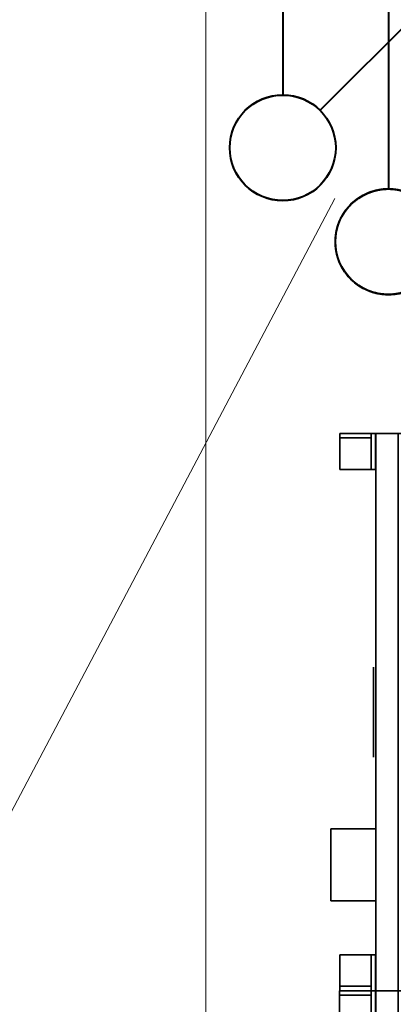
# Model space of a CAD drawing. Header units: millimetres. Extents: x 0 to 1216358, y -266558 to 2852.
# Tile 25 of 76: x 1015659 to 1015970, y -133281 to -132459. Entities that reach past the tile are written whole.
import ezdxf

# ---------------------------------------------------------------- set-up
doc = ezdxf.new("R2010")
doc.units = ezdxf.units.MM
doc.linetypes.add('DASHED', pattern=[0.75, 0.5, -0.25])
doc.layers.get('0').update_dxf_attribs({"lineweight": 13})
for name, color, linetype, lineweight in [('1-UT-POPIS', 7, 'Continuous', 13), ('1-UT-ROZ-ZPATECKA', 6, 'DASHED', 40), ('1-UT-ROZVODY', 4, 'Continuous', 40)]:
    doc.layers.add(name, color=color, linetype=linetype, lineweight=lineweight)
for name, color, linetype in [('MAT_251_BYOLXP003919182844', 251, 'Continuous'), ('MAT_252_BYOLXP003919182844', 252, 'Continuous'), ('MAT_253_BYOLXP003919182844', 253, 'Continuous'), ('MAT_30_BYOLXP003919182844', 30, 'Continuous'), ('Mat_mar_BYOLXP003919182844', 7, 'Continuous')]:
    doc.layers.add(name, color=color, linetype=linetype)

# ---------------------------------------------------------------- blocks, each defined once
blk = doc.blocks.new('EDWED')
at = {"color": 8, "ltscale": 2}
blk.add_line((966527.1, -229850.1), (966527.1, -225750.1), dxfattribs=at)
blk = doc.blocks.new('1002_132_BYOLXP003919182844')
at = {"layer": 'MAT_253_BYOLXP003919182844'}
blk.add_3dface([(3120, 1735.2245, -560.0018), (3120, 1735.2257, -200.0018), (1880, 1735.2256, -200.0016), (1880, 1735.2244, -560.0016)], dxfattribs=at)
blk = doc.blocks.new('1002_133_BYOLXP003919182844')
at = {"layer": 'MAT_253_BYOLXP003919182844'}
blk.add_3dface([(3120, 1760.2252, -560.0018), (3120, 1735.2252, -560.0018), (1880, 1735.2252, -560.0017), (1880, 1760.2252, -560.0017)], dxfattribs=at)
blk = doc.blocks.new('1002_134_BYOLXP003919182844')
at = {"layer": 'MAT_253_BYOLXP003919182844'}
blk.add_3dface([(3120, 1760.2252, -200.0018), (1880, 1760.2252, -200.0017), (1880, 1735.2252, -200.0017), (3120, 1735.2252, -200.0018)], dxfattribs=at)
blk = doc.blocks.new('1002_136_BYOLXP003919182844')
at = {"layer": 'MAT_253_BYOLXP003919182844'}
for points in [[(1880, 1775.2252, -535.0017), (1880, 1735.2252, -535.0017), (1880, 1735.2252, -225.0017), (1880, 1775.2252, -225.0017)], [(1880, 1760.2252, -225.0017), (1880, 1735.2252, -225.0017), (1880, 1735.2252, -200.0017), (1880, 1760.2252, -200.0017)], [(1880, 1760.2252, -560.0017), (1880, 1735.2252, -560.0017), (1880, 1735.2252, -535.0017), (1880, 1760.2252, -535.0017)]]:
    blk.add_3dface(points, dxfattribs=at)
blk = doc.blocks.new('1293_167_BYOLXP003919182844')
at = {"layer": 'MAT_251_BYOLXP003919182844'}
for points in [[(1884.9999, 1730.0251, -415.0017), (1879.9999, 1730.0251, -415.0017), (1879.9999, 1730.0251, -290.0017), (1884.9999, 1730.0251, -290.0017)], [(1879.9999, 1730.0251, -415.0017), (1879.9999, 1695.0251, -415.0017), (1879.9999, 1695.0251, -290.0017), (1879.9999, 1730.0251, -290.0017)], [(1884.9999, 1695.0251, -290.0017), (1884.9999, 1730.0251, -290.0017), (1879.9999, 1730.0251, -290.0017), (1879.9999, 1695.0251, -290.0017)], [(1884.9999, 1695.0251, -415.0017), (1879.9999, 1695.0251, -415.0017), (1879.9999, 1730.0251, -415.0017), (1884.9999, 1730.0251, -415.0017)], [(1884.9999, 1695.0251, -415.0017), (1884.9999, 1730.0251, -415.0017), (1884.9999, 1730.0251, -290.0017), (1884.9999, 1695.0251, -290.0017)], [(1879.9999, 1695.0251, -415.0017), (1884.9999, 1695.0251, -415.0017), (1884.9999, 1695.0251, -290.0017), (1879.9999, 1695.0251, -290.0017)]]:
    blk.add_3dface(points, dxfattribs=at)
blk = doc.blocks.new('1293_168_BYOLXP003919182844')
at = {"layer": 'MAT_252_BYOLXP003919182844'}
for points in [[(1880, 1734.8253, -415.0017), (1880, 1730.0253, -415.0017), (1880, 1730.0253, -290.0017), (1880, 1734.8253, -290.0017)], [(1920, 1734.8252, -415.0017), (1880, 1734.8253, -415.0017), (1880, 1734.8253, -290.0017), (1920, 1734.8252, -290.0017)], [(1880, 1730.0253, -415.0017), (1880, 1734.8253, -415.0017), (1920, 1734.8252, -415.0017), (1920, 1730.0253, -415.0017)], [(1880, 1730.0253, -290.0017), (1920, 1730.0253, -290.0017), (1920, 1734.8252, -290.0017), (1880, 1734.8253, -290.0017)], [(1920, 1730.0253, -415.0017), (1920, 1734.8252, -415.0017), (1920, 1734.8252, -290.0017), (1920, 1730.0253, -290.0017)], [(1880, 1730.0253, -415.0017), (1920, 1730.0253, -415.0017), (1920, 1730.0253, -290.0017), (1880, 1730.0253, -290.0017)]]:
    blk.add_3dface(points, dxfattribs=at)
blk = doc.blocks.new('1293_169_BYOLXP003919182844')
at = {"layer": 'MAT_252_BYOLXP003919182844'}
for points in [[(1920, 1695.0251, -285.0017), (1920, 1735.0251, -285.0017), (1880, 1735.0251, -285.0017), (1880, 1695.0251, -285.0017)], [(1880, 1735.0251, -290.0017), (1880, 1695.0251, -290.0017), (1880, 1695.0251, -285.0017), (1880, 1735.0251, -285.0017)], [(1920, 1735.0251, -290.0017), (1880, 1735.0251, -290.0017), (1880, 1735.0251, -285.0017), (1920, 1735.0251, -285.0017)], [(1920, 1695.0251, -290.0017), (1880, 1695.0251, -290.0017), (1880, 1735.0251, -290.0017), (1920, 1735.0251, -290.0017)], [(1920, 1695.0251, -290.0017), (1920, 1735.0251, -290.0017), (1920, 1735.0251, -285.0017), (1920, 1695.0251, -285.0017)], [(1880, 1695.0251, -290.0017), (1920, 1695.0251, -290.0017), (1920, 1695.0251, -285.0017), (1880, 1695.0251, -285.0017)]]:
    blk.add_3dface(points, dxfattribs=at)
blk = doc.blocks.new('1293_289_BYOLXP003919182844')
at = {"layer": 'MAT_251_BYOLXP003919182844'}
for points in [[(1265.0005, 1730.2249, -415.0017), (1260.0005, 1730.2249, -415.0017), (1260.0005, 1730.2249, -290.0017), (1265.0005, 1730.2249, -290.0017)], [(1260.0005, 1730.2249, -415.0017), (1260.0005, 1695.2249, -415.0017), (1260.0005, 1695.2249, -290.0017), (1260.0005, 1730.2249, -290.0017)], [(1265.0005, 1695.2249, -290.0017), (1265.0005, 1730.2249, -290.0017), (1260.0005, 1730.2249, -290.0017), (1260.0005, 1695.2249, -290.0017)], [(1265.0005, 1695.2249, -415.0017), (1260.0005, 1695.2249, -415.0017), (1260.0005, 1730.2249, -415.0017), (1265.0005, 1730.2249, -415.0017)], [(1265.0005, 1695.2249, -415.0017), (1265.0005, 1730.2249, -415.0017), (1265.0005, 1730.2249, -290.0017), (1265.0005, 1695.2249, -290.0017)], [(1260.0005, 1695.2249, -415.0017), (1265.0005, 1695.2249, -415.0017), (1265.0005, 1695.2249, -290.0017), (1260.0005, 1695.2249, -290.0017)]]:
    blk.add_3dface(points, dxfattribs=at)
blk = doc.blocks.new('1293_290_BYOLXP003919182844')
at = {"layer": 'MAT_252_BYOLXP003919182844'}
for points in [[(1260.0005, 1735.0249, -415.0017), (1260.0005, 1730.2249, -415.0017), (1260.0005, 1730.2249, -290.0017), (1260.0005, 1735.0249, -290.0017)], [(1300.0005, 1735.0248, -415.0017), (1260.0005, 1735.0249, -415.0017), (1260.0005, 1735.0249, -290.0017), (1300.0005, 1735.0248, -290.0017)], [(1260.0005, 1730.2249, -415.0017), (1260.0005, 1735.0249, -415.0017), (1300.0005, 1735.0248, -415.0017), (1300.0005, 1730.2249, -415.0017)], [(1260.0005, 1730.2249, -290.0017), (1300.0005, 1730.2249, -290.0017), (1300.0005, 1735.0248, -290.0017), (1260.0005, 1735.0249, -290.0017)], [(1300.0005, 1730.2249, -415.0017), (1300.0005, 1735.0248, -415.0017), (1300.0005, 1735.0248, -290.0017), (1300.0005, 1730.2249, -290.0017)], [(1260.0005, 1730.2249, -415.0017), (1300.0005, 1730.2249, -415.0017), (1300.0005, 1730.2249, -290.0017), (1260.0005, 1730.2249, -290.0017)]]:
    blk.add_3dface(points, dxfattribs=at)
blk = doc.blocks.new('1293_291_BYOLXP003919182844')
at = {"layer": 'MAT_252_BYOLXP003919182844'}
for points in [[(1300.0005, 1695.2249, -285.0017), (1300.0005, 1735.2249, -285.0017), (1260.0005, 1735.2249, -285.0017), (1260.0005, 1695.2249, -285.0017)], [(1260.0005, 1735.2249, -290.0017), (1260.0005, 1695.2249, -290.0017), (1260.0005, 1695.2249, -285.0017), (1260.0005, 1735.2249, -285.0017)], [(1300.0005, 1735.2249, -290.0017), (1260.0005, 1735.2249, -290.0017), (1260.0005, 1735.2249, -285.0017), (1300.0005, 1735.2249, -285.0017)], [(1300.0005, 1695.2249, -290.0017), (1260.0005, 1695.2249, -290.0017), (1260.0005, 1735.2249, -290.0017), (1300.0005, 1735.2249, -290.0017)], [(1300.0005, 1695.2249, -290.0017), (1300.0005, 1735.2249, -290.0017), (1300.0005, 1735.2249, -285.0017), (1300.0005, 1695.2249, -285.0017)], [(1260.0005, 1695.2249, -290.0017), (1300.0005, 1695.2249, -290.0017), (1300.0005, 1695.2249, -285.0017), (1260.0005, 1695.2249, -285.0017)]]:
    blk.add_3dface(points, dxfattribs=at)
blk = doc.blocks.new('1294_292_BYOLXP003919182844')
at = {"layer": 'MAT_252_BYOLXP003919182844'}
for points in [[(1880.0005, 1695.2249, -285.0018), (1880.0005, 1735.2249, -285.0018), (1840.0005, 1735.2249, -285.0018), (1840.0005, 1695.2249, -285.0018)], [(1840.0005, 1735.2249, -290.0018), (1840.0005, 1695.2249, -290.0018), (1840.0005, 1695.2249, -285.0018), (1840.0005, 1735.2249, -285.0018)], [(1880.0005, 1735.2249, -290.0018), (1840.0005, 1735.2249, -290.0018), (1840.0005, 1735.2249, -285.0018), (1880.0005, 1735.2249, -285.0018)], [(1880.0005, 1695.2249, -290.0018), (1840.0005, 1695.2249, -290.0018), (1840.0005, 1735.2249, -290.0018), (1880.0005, 1735.2249, -290.0018)], [(1880.0005, 1695.2249, -290.0018), (1880.0005, 1735.2249, -290.0018), (1880.0005, 1735.2249, -285.0018), (1880.0005, 1695.2249, -285.0018)], [(1840.0005, 1695.2249, -290.0018), (1880.0005, 1695.2249, -290.0018), (1880.0005, 1695.2249, -285.0018), (1840.0005, 1695.2249, -285.0018)]]:
    blk.add_3dface(points, dxfattribs=at)
blk = doc.blocks.new('1294_293_BYOLXP003919182844')
at = {"layer": 'MAT_252_BYOLXP003919182844'}
for points in [[(1840.0005, 1735.0249, -415.0017), (1840.0005, 1730.2249, -415.0017), (1840.0005, 1730.2249, -290.0018), (1840.0005, 1735.0249, -290.0018)], [(1880.0005, 1735.0248, -415.0018), (1840.0005, 1735.0249, -415.0017), (1840.0005, 1735.0249, -290.0018), (1880.0005, 1735.0248, -290.0018)], [(1840.0005, 1730.2249, -415.0017), (1840.0005, 1735.0249, -415.0017), (1880.0005, 1735.0248, -415.0018), (1880.0005, 1730.2249, -415.0018)], [(1840.0005, 1730.2249, -290.0018), (1880.0005, 1730.2249, -290.0018), (1880.0005, 1735.0248, -290.0018), (1840.0005, 1735.0249, -290.0018)], [(1880.0005, 1730.2249, -415.0018), (1880.0005, 1735.0248, -415.0018), (1880.0005, 1735.0248, -290.0018), (1880.0005, 1730.2249, -290.0018)], [(1840.0005, 1730.2249, -415.0017), (1880.0005, 1730.2249, -415.0018), (1880.0005, 1730.2249, -290.0018), (1840.0005, 1730.2249, -290.0018)]]:
    blk.add_3dface(points, dxfattribs=at)
blk = doc.blocks.new('1294_294_BYOLXP003919182844')
at = {"layer": 'MAT_251_BYOLXP003919182844'}
for points in [[(1880.0005, 1730.2249, -415.0018), (1875.0005, 1730.2249, -415.0017), (1875.0005, 1730.2249, -290.0018), (1880.0005, 1730.2249, -290.0018)], [(1875.0005, 1730.2249, -415.0017), (1875.0005, 1695.2249, -415.0017), (1875.0005, 1695.2249, -290.0018), (1875.0005, 1730.2249, -290.0018)], [(1880.0005, 1695.2249, -290.0018), (1880.0005, 1730.2249, -290.0018), (1875.0005, 1730.2249, -290.0018), (1875.0005, 1695.2249, -290.0018)], [(1880.0005, 1695.2249, -415.0018), (1875.0005, 1695.2249, -415.0017), (1875.0005, 1730.2249, -415.0017), (1880.0005, 1730.2249, -415.0018)], [(1880.0005, 1695.2249, -415.0018), (1880.0005, 1730.2249, -415.0018), (1880.0005, 1730.2249, -290.0018), (1880.0005, 1695.2249, -290.0018)], [(1875.0005, 1695.2249, -415.0017), (1880.0005, 1695.2249, -415.0018), (1880.0005, 1695.2249, -290.0018), (1875.0005, 1695.2249, -290.0018)]]:
    blk.add_3dface(points, dxfattribs=at)
blk = doc.blocks.new('1002_327_BYOLXP003919182844')
at = {"layer": 'MAT_253_BYOLXP003919182844'}
blk.add_3dface([(1880.0005, 1735.2242, -560.0018), (1880.0005, 1735.2256, -200.0018), (1260.0005, 1735.2255, -200.0016), (1260.0005, 1735.2241, -560.0017)], dxfattribs=at)
blk = doc.blocks.new('1002_328_BYOLXP003919182844')
at = {"layer": 'MAT_253_BYOLXP003919182844'}
blk.add_3dface([(1880.0005, 1760.2249, -560.0017), (1880.0005, 1735.2249, -560.0017), (1260.0005, 1735.2249, -560.0017), (1260.0005, 1760.2249, -560.0017)], dxfattribs=at)
blk = doc.blocks.new('1002_329_BYOLXP003919182844')
at = {"layer": 'MAT_253_BYOLXP003919182844'}
blk.add_3dface([(1880.0005, 1760.2249, -200.0018), (1260.0005, 1760.2249, -200.0017), (1260.0005, 1735.2249, -200.0017), (1880.0005, 1735.2249, -200.0018)], dxfattribs=at)
blk = doc.blocks.new('1002_331_BYOLXP003919182844')
at = {"layer": 'MAT_253_BYOLXP003919182844'}
for points in [[(1260.0005, 1775.2249, -535.0017), (1260.0005, 1735.2249, -535.0017), (1260.0005, 1735.2249, -225.0017), (1260.0005, 1775.2249, -225.0017)], [(1260.0005, 1760.2249, -225.0017), (1260.0005, 1735.2249, -225.0017), (1260.0005, 1735.2249, -200.0017), (1260.0005, 1760.2249, -200.0017)], [(1260.0005, 1760.2249, -560.0017), (1260.0005, 1735.2249, -560.0017), (1260.0005, 1735.2249, -535.0017), (1260.0005, 1760.2249, -535.0017)]]:
    blk.add_3dface(points, dxfattribs=at)
blk = doc.blocks.new('1002_332_BYOLXP003919182844')
at = {"layer": 'MAT_253_BYOLXP003919182844'}
for points in [[(1880.0005, 1735.2249, -535.0018), (1880.0005, 1775.2249, -535.0018), (1880.0005, 1775.2249, -225.0018), (1880.0005, 1735.2249, -225.0018)], [(1880.0005, 1735.2249, -225.0018), (1880.0005, 1760.2249, -225.0018), (1880.0005, 1760.2249, -200.0018), (1880.0005, 1735.2249, -200.0018)], [(1880.0005, 1735.2249, -560.0018), (1880.0005, 1760.2249, -560.0018), (1880.0005, 1760.2249, -535.0018), (1880.0005, 1735.2249, -535.0018)]]:
    blk.add_3dface(points, dxfattribs=at)
blk = doc.blocks.new('M_P_337_BYOLXP003919182844')
at = {"layer": 'Mat_mar_BYOLXP003919182844', "color": 110}
for points in [[(1570.0339, 1732.7241, -330.0017), (1575.1107, 1732.7241, -330.2687), (1580.054, 1732.7241, -331.0698), (1584.8635, 1732.7241, -332.2714), (1589.406, 1732.7241, -333.9403), (1593.8148, 1732.7241, -336.0765), (1597.8896, 1732.7241, -338.5464), (1601.764, 1732.7241, -341.4837), (1605.3044, 1732.7241, -344.688), (1608.5776, 1732.7241, -348.2928), (1611.3833, 1732.7241, -352.0978), (1613.9216, 1732.7241, -356.1699), (1616.0593, 1732.7241, -360.5758), (1617.7292, 1732.7241, -365.1819), (1618.9985, 1732.7241, -369.9883), (1619.7333, 1732.7241, -374.9283), (1620.0005, 1732.7241, -380.0017), (1619.7333, 1732.7241, -385.0751), (1618.9985, 1732.7241, -390.0151), (1617.7292, 1732.7241, -394.8882), (1616.0593, 1732.7241, -399.4276), (1613.9216, 1732.7241, -403.8335), (1611.3833, 1732.7241, -407.9056), (1608.5776, 1732.7241, -411.7774), (1605.3044, 1732.7241, -415.2487), (1601.764, 1732.7241, -418.5197), (1597.8896, 1732.7241, -421.3902), (1593.8148, 1732.7241, -423.8602), (1589.406, 1732.7241, -426.0631), (1584.8635, 1732.7241, -427.6653), (1580.054, 1732.7241, -429.0004), (1575.1107, 1732.7241, -429.7347), (1570.0339, 1732.7241, -430.0017), (1564.8903, 1732.7241, -429.7347), (1559.947, 1732.7241, -429.0004), (1555.1375, 1732.7241, -427.6653), (1550.595, 1732.7241, -426.0631), (1546.1862, 1732.7241, -423.8602), (1542.0446, 1732.7241, -421.3902), (1538.2369, 1732.7241, -418.5197), (1534.6298, 1732.7241, -415.2487), (1531.4901, 1732.7241, -411.7774), (1528.5509, 1732.7241, -407.9056), (1526.0125, 1732.7241, -403.8335), (1523.9417, 1732.7241, -399.4276), (1522.205, 1732.7241, -394.8882), (1521.0024, 1732.7241, -390.0151), (1520.2677, 1732.7241, -385.0751), (1520.0005, 1732.7241, -380.0017), (1520.2677, 1732.7241, -374.9283), (1521.0024, 1732.7241, -369.9883), (1522.205, 1732.7241, -365.1819), (1523.9417, 1732.7241, -360.5758), (1526.0125, 1732.7241, -356.1699), (1528.5509, 1732.7241, -352.0978), (1531.4901, 1732.7241, -348.2928), (1534.6298, 1732.7241, -344.688), (1538.2369, 1732.7241, -341.4837), (1542.0446, 1732.7241, -338.5464), (1546.1862, 1732.7241, -336.0765), (1550.595, 1732.7241, -333.9403), (1555.1375, 1732.7241, -332.2714), (1559.947, 1732.7241, -331.0698), (1564.8903, 1732.7241, -330.2687), (1570.0339, 1732.7241, -330.0017)], [(1562.0178, 1732.7241, -331.0698), (1578.5844, 1732.7241, -343.2861), (1595.2175, 1732.7241, -355.6359), (1578.5844, 1732.7241, -367.9189), (1562.0178, 1732.7241, -380.202), (1578.5844, 1732.7241, -392.485), (1595.2175, 1732.7241, -404.7681), (1578.5844, 1732.7241, -417.0511), (1562.0178, 1732.7241, -429.4009)]]:
    blk.add_polyline3d(points, dxfattribs=at)
blk = doc.blocks.new('M_E_338_BYOLXP003919182844')
at = {"layer": 'Mat_mar_BYOLXP003919182844'}
blk.add_blockref('M_P_337_BYOLXP003919182844', (0, 0), dxfattribs=at)
blk = doc.blocks.new('1019_343_BYOLXP003919182844')
at = {"layer": 'MAT_30_BYOLXP003919182844'}
for points in [[(1780.0005, 1735.2249, -520.0018), (1780.0005, 1685.2249, -520.0018), (1700.0005, 1685.2249, -520.0017), (1700.0005, 1735.2249, -520.0017)], [(1780.0005, 1735.2249, -440.0018), (1700.0005, 1735.2249, -440.0017), (1700.0005, 1685.2249, -440.0017), (1780.0005, 1685.2249, -440.0018)], [(1780.0005, 1735.2249, -520.0018), (1700.0005, 1735.2249, -520.0017), (1700.0005, 1735.2249, -440.0017), (1780.0005, 1735.2249, -440.0018)], [(1700.0005, 1735.2249, -520.0017), (1700.0005, 1685.2249, -520.0017), (1700.0005, 1685.2249, -440.0017), (1700.0005, 1735.2249, -440.0017)], [(1780.0005, 1685.2249, -520.0018), (1780.0005, 1735.2249, -520.0018), (1780.0005, 1735.2249, -440.0018), (1780.0005, 1685.2249, -440.0018)], [(1700.0005, 1685.2249, -520.0017), (1780.0005, 1685.2249, -520.0018), (1780.0005, 1685.2249, -440.0018), (1700.0005, 1685.2249, -440.0017)]]:
    blk.add_3dface(points, dxfattribs=at)
blk = doc.blocks.new('AXAXAXASA')
for name in ['1002_331_BYOLXP003919182844', '1002_136_BYOLXP003919182844', '1002_332_BYOLXP003919182844', '1002_328_BYOLXP003919182844', '1002_329_BYOLXP003919182844', '1002_133_BYOLXP003919182844', '1002_134_BYOLXP003919182844', '1293_291_BYOLXP003919182844', '1002_327_BYOLXP003919182844', '1293_290_BYOLXP003919182844', 'M_E_338_BYOLXP003919182844', '1019_343_BYOLXP003919182844', '1294_292_BYOLXP003919182844', '1294_293_BYOLXP003919182844', '1002_132_BYOLXP003919182844', '1293_169_BYOLXP003919182844', '1293_168_BYOLXP003919182844', '1293_289_BYOLXP003919182844', '1294_294_BYOLXP003919182844', '1293_167_BYOLXP003919182844']:
    blk.add_blockref(name, (0, 0))

msp = doc.modelspace()

# ---------------------------------------------------------------- linework, layer by layer
at = {"layer": '1-UT-POPIS', "ltscale": 0.1}
msp.add_line((1015467.02, -133470.79), (1015921.8, -132608.44), dxfattribs=at)
at = {"layer": '1-UT-ROZ-ZPATECKA'}
for centre in [(1015966.37, -132644.32), (1015966.37, -132644.32), (1015966.37, -132644.5), (1015966.37, -132644.5)]:
    msp.add_circle(centre, 44.12, dxfattribs=at)
at = {"layer": '1-UT-ROZ-ZPATECKA', "linetype": 'ByBlock'}
for centre in [(1015966.37, -132644.32), (1015966.37, -132644.32), (1015966.37, -132644.5), (1015966.37, -132644.5)]:
    msp.add_circle(centre, 44.12, dxfattribs=at)
at = {"layer": '1-UT-ROZVODY', "ltscale": 0.1}
msp.add_line((1015878.36, -131136.1), (1015878.36, -132521.99), dxfattribs=at)
at = {"layer": '1-UT-ROZVODY', "color": 6, "ltscale": 0.1}
msp.add_line((1015966.37, -131224.22), (1015966.37, -132600.19), dxfattribs=at)
at = {"layer": '1-UT-ROZVODY'}
msp.add_line((1015909.56, -132534.73), (1016056.48, -132387.81), dxfattribs=at)
at = {"layer": '1-UT-ROZVODY', "linetype": 'Continuous'}
for centre in [(1015878.36, -132565.93), (1015878.36, -132565.93), (1015878.36, -132565.93), (1015878.36, -132565.93), (1015878.36, -132565.93), (1015878.36, -132565.93), (1015878.36, -132566.11), (1015878.36, -132566.11), (1015878.36, -132566.11), (1015878.36, -132566.11), (1015878.36, -132566.11), (1015878.36, -132566.11)]:
    msp.add_circle(centre, 44.12, dxfattribs=at)

# ---------------------------------------------------------------- block references
msp.add_blockref('EDWED', (49287.2, 94909.31))
at = {"linetype": 'Continuous', "xscale": 0.75, "yscale": 0.75, "zscale": 0.75, "rotation": 270.0002007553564}
msp.add_blockref('AXAXAXASA', (1014654.42, -131859.28, -50), dxfattribs=at)

doc.saveas('drawing.dxf')
